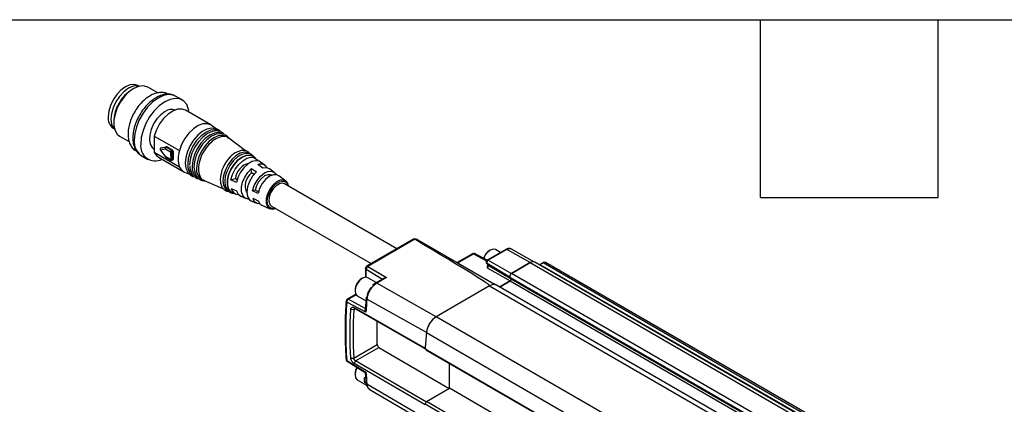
# Model space of a CAD drawing. Header units: millimetres. Extents: x 16 to 683, y 16 to 524.
# Tile 10 of 17: x 260 to 366, y 483 to 524. Entities that reach past the tile are written whole.
import ezdxf

# ---------------------------------------------------------------- set-up
doc = ezdxf.new("R2010")
doc.units = ezdxf.units.MM
doc.header["$LTSCALE"] = 2.5
doc.layers.add('TEXT', color=140, linetype='Continuous', lineweight=25)

msp = doc.modelspace()

# ---------------------------------------------------------------- linework, layer by layer
for p, q in [((272.529, 516.498), (272.349, 516.394)), ((272.992, 516.791), (272.955, 516.813)), ((275.114, 516.029), (274.042, 516.648)), ((277.722, 515.273), (277.015, 515.681)), ((280.787, 512.609), (278.077, 514.173)), ((270.33, 512.266), (270.368, 512.245)), ((270.39, 513), (270.39, 512.793)), ((281.529, 512.062), (280.883, 512.546)), ((271.016, 511.407), (272.04, 510.816)), ((274.714, 511.407), (277.423, 509.843)), ((274.714, 511.407), (274.737, 509.654)), ((282.719, 511.172), (282.555, 511.294)), ((284.527, 509.82), (282.718, 511.172)), ((274.698, 510.033), (274.732, 510.014)), ((275.383, 509.943), (275.925, 510.053)), ((275.496, 510.156), (275.408, 510.103)), ((275.408, 510.103), (275.421, 510.108)), ((275.962, 510.218), (275.421, 510.108)), ((275.421, 510.108), (275.509, 510.161)), ((275.496, 510.156), (275.509, 510.161)), ((275.509, 510.161), (276.051, 510.27)), ((275.925, 510.053), (276.486, 509.728)), ((276.051, 510.27), (275.962, 510.218)), ((276.012, 510.207), (276.1, 510.259)), ((276.573, 509.882), (276.012, 510.207)), ((276.1, 510.259), (276.662, 509.935)), ((273.341, 509.316), (274.048, 508.908)), ((277.446, 508.09), (274.737, 509.654)), ((275.178, 509.15), (277.887, 507.586)), ((275.371, 509.921), (275.924, 509.18)), ((275.936, 509.203), (275.383, 509.943)), ((276.498, 508.878), (275.936, 509.203)), ((275.962, 509.147), (276.523, 508.823)), ((276.486, 509.728), (276.498, 508.878)), ((276.662, 509.935), (276.573, 509.882)), ((276.663, 509.73), (276.752, 509.782)), ((276.674, 508.88), (276.663, 509.73)), ((276.763, 508.932), (276.674, 508.88)), ((276.752, 509.782), (276.763, 508.932)), ((285.632, 508.991), (285.337, 509.212)), ((276.65, 508.823), (276.738, 508.876)), ((285.145, 507.928), (285.676, 507.561)), ((285.151, 507.464), (285.145, 507.928)), ((286.383, 507.981), (285.852, 508.349)), ((286.612, 508.258), (286.12, 508.626)), ((287.598, 507.52), (287.103, 507.89)), ((277.99, 507.534), (278.516, 507.309)), ((282.957, 506.708), (283.433, 506.844)), ((283.433, 506.844), (283.616, 506.739)), ((285.426, 507.305), (285.151, 507.464)), ((287.336, 507.212), (287.333, 507.213)), ((288.846, 506.586), (288.086, 507.155)), ((279.91, 506.712), (280.098, 506.632)), ((280.097, 506.632), (282.159, 505.748)), ((281.809, 506.733), (281.824, 506.512)), ((283.534, 506.418), (282.957, 506.708)), ((282.969, 505.788), (283.546, 505.528)), ((300.753, 499.322), (288.682, 506.291)), ((283.105, 505.344), (283.443, 505.2)), ((284.004, 504.959), (284.568, 504.718)), ((285.555, 505.62), (285.279, 505.541)), ((285.856, 505.251), (285.279, 505.541)), ((285.289, 504.743), (285.866, 504.483)), ((285.896, 505.423), (285.555, 505.62)), ((285.132, 504.476), (285.7, 504.233)), ((286.261, 503.993), (287.133, 503.619)), ((287.307, 503.909), (298.003, 497.734)), ((302.542, 500.354), (297.516, 497.453)), ((302.666, 500.341), (297.64, 497.442)), ((302.985, 500.299), (311.232, 495.537)), ((308.84, 498.804), (307.206, 497.861)), ((307.278, 497.82), (308.964, 498.793)), ((308.964, 498.793), (310.373, 498.048)), ((310.424, 498.1), (309.082, 498.809)), ((309.082, 498.809), (309.085, 498.808)), ((312.424, 499.261), (310.425, 498.107)), ((312.547, 499.25), (310.549, 498.096)), ((310.754, 499.187), (310.675, 499.141)), ((311.854, 498.932), (311.317, 499.242)), ((315.023, 497.845), (312.547, 499.25)), ((315.52, 497.896), (313.029, 499.299)), ((297.64, 497.442), (299.619, 496.237)), ((310.35, 497.819), (310.482, 497.62)), ((312.871, 496.299), (310.414, 497.752)), ((310.414, 497.752), (310.534, 497.572)), ((310.422, 497.288), (312.899, 495.883)), ((310.534, 497.572), (312.991, 496.119)), ((310.549, 498.096), (313.026, 496.692)), ((313.026, 496.692), (315.023, 497.845)), ((315.023, 497.845), (313.026, 496.692)), ((315.023, 497.845), (668.577, 293.743)), ((669.077, 293.792), (315.523, 497.894)), ((316.084, 497.641), (316.438, 497.845)), ((316.084, 497.641), (344.368, 481.313)), ((316.438, 497.845), (344.722, 481.517)), ((344.972, 481.541), (316.688, 497.87)), ((297.391, 497.237), (297.391, 496.301)), ((297.393, 496.284), (297.391, 496.301)), ((297.458, 497.138), (299.201, 496.079)), ((297.458, 496.282), (297.458, 497.138)), ((298.541, 495.698), (297.617, 496.232)), ((299.619, 496.237), (298.589, 495.643)), ((312.871, 496.299), (666.425, 292.197)), ((312.991, 496.119), (312.871, 496.299)), ((312.991, 496.119), (312.871, 496.299)), ((666.579, 292.59), (313.026, 496.692)), ((297.054, 496.176), (296.974, 496.13)), ((298.465, 495.654), (298.146, 495.402)), ((299.376, 496.18), (298.465, 495.654)), ((304.96, 492.036), (298.589, 495.643)), ((310.692, 495.345), (304.96, 492.036)), ((310.692, 495.345), (664.246, 291.243)), ((311.442, 495.419), (311.191, 495.564)), ((664.996, 291.317), (311.442, 495.419)), ((311.768, 495.231), (312.899, 495.883)), ((312.899, 495.883), (311.768, 495.231)), ((312.899, 495.883), (666.452, 291.781)), ((312.991, 496.119), (666.545, 292.017)), ((296.319, 494.444), (295.419, 493.924)), ((295.538, 493.915), (296.369, 494.395)), ((296.259, 494.89), (296.259, 494.799)), ((296.334, 494.451), (296.319, 494.444)), ((296.492, 494.283), (297.438, 493.737)), ((297.424, 492.524), (295.368, 493.622)), ((297.423, 492.909), (295.538, 493.915)), ((297.463, 494.047), (297.363, 492.778)), ((303.907, 490.341), (297.536, 493.945)), ((296.113, 492.775), (295.795, 492.806)), ((296.314, 492.891), (296.113, 492.775)), ((296.172, 493.027), (303.776, 488.67)), ((296.313, 492.892), (296.172, 493.027)), ((296.313, 492.892), (303.917, 488.535)), ((658.517, 287.936), (304.964, 492.038)), ((298.636, 489.067), (298.636, 491.561)), ((303.91, 490.343), (657.464, 286.241)), ((296.113, 487.61), (298.636, 489.067)), ((296.313, 487.319), (298.812, 488.761)), ((298.812, 488.761), (306.362, 484.373)), ((303.776, 488.67), (303.779, 488.666)), ((303.776, 488.608), (657.329, 284.506)), ((303.917, 488.473), (303.776, 488.608)), ((303.917, 488.473), (657.47, 284.371)), ((295.368, 487.373), (297.424, 486.109)), ((295.413, 487.277), (295.416, 487.276)), ((295.416, 487.276), (297.361, 486.081)), ((295.795, 487.621), (296.113, 487.61)), ((296.313, 487.319), (296.172, 487.021)), ((303.776, 482.603), (296.172, 487.021)), ((303.917, 482.901), (296.313, 487.319)), ((306.379, 484.383), (306.379, 487.052)), ((296.259, 485.908), (296.259, 485.817)), ((297.362, 486.082), (297.463, 484.916)), ((296.492, 485.302), (297.502, 484.718)), ((297.278, 485.553), (297.415, 485.474)), ((297.278, 484.991), (297.448, 485.09)), ((297.471, 484.88), (297.278, 484.991)), ((303.907, 481.082), (297.536, 484.818)), ((297.792, 484.292), (304.249, 480.507)), ((303.917, 482.962), (306.379, 484.383)), ((659.932, 280.281), (306.379, 484.383)), ((303.776, 482.664), (303.917, 482.962)), ((657.329, 278.562), (303.776, 482.664)), ((657.47, 278.86), (303.917, 482.962))]:
    msp.add_line(p, q)
at = {"flags": 128}
for points in [[(272.955, 516.813), (272.57, 516.932), (272.123, 516.887), (271.642, 516.683), (271.162, 516.333), (270.714, 515.86), (270.33, 515.298), (270.035, 514.683), (269.849, 514.059), (269.786, 513.468)], [(273.165, 516.753), (272.926, 516.798), (272.462, 516.743), (271.967, 516.523), (271.474, 516.155), (271.017, 515.663), (270.626, 515.08), (270.328, 514.446), (270.145, 513.805), (270.087, 513.2), (270.159, 512.673), (270.357, 512.258), (270.486, 512.114)], [(274.042, 516.648), (273.948, 516.696), (273.523, 516.789), (273.041, 516.722), (272.529, 516.498), (272.017, 516.131), (271.535, 515.641), (271.11, 515.058), (270.768, 514.415), (270.529, 513.749), (270.405, 513.099), (270.405, 512.504), (270.529, 511.997), (270.768, 511.608), (271.016, 511.407)], [(277.015, 515.681), (276.767, 515.79), (276.27, 515.852), (275.718, 515.746), (275.139, 515.476), (274.562, 515.058), (274.015, 514.511), (273.527, 513.863), (273.122, 513.147), (272.82, 512.398), (272.636, 511.655), (272.58, 510.953)], [(278.464, 513.95), (278.41, 514.259), (278.209, 514.774), (277.892, 515.155), (277.475, 515.382), (276.977, 515.444), (276.425, 515.337), (275.846, 515.068), (275.269, 514.65), (274.722, 514.103), (274.234, 513.455), (273.829, 512.739), (273.527, 511.99), (273.343, 511.247), (273.287, 510.545)], [(278.077, 514.173), (277.703, 514.299), (277.236, 514.274), (276.731, 514.087), (276.22, 513.747), (275.734, 513.277), (275.304, 512.706), (274.956, 512.069), (274.714, 511.407)], [(275.885, 514.03), (275.432, 513.696), (275.012, 513.244), (274.658, 512.705), (274.394, 512.122), (274.241, 511.536), (274.21, 510.991), (274.303, 510.527), (274.513, 510.18), (274.698, 510.033)], [(280.883, 512.546), (280.812, 512.594), (280.413, 512.735), (279.946, 512.71), (279.441, 512.523), (278.929, 512.183), (278.443, 511.713), (278.013, 511.142), (277.666, 510.505), (277.423, 509.843)], [(281.339, 512.172), (281.275, 512.197), (280.851, 512.253), (280.376, 512.148), (279.88, 511.889), (279.393, 511.492), (278.947, 510.982), (278.569, 510.391), (278.283, 509.757), (278.107, 509.118), (278.052, 508.516)], [(281.759, 511.89), (281.646, 511.963), (281.236, 512.078), (280.76, 512.021), (280.252, 511.797), (279.747, 511.419), (279.277, 510.914), (278.876, 510.316), (278.571, 509.666), (278.383, 509.008), (278.324, 508.388)], [(281.729, 511.878), (281.407, 511.952), (280.936, 511.895), (280.433, 511.672), (279.931, 511.298), (279.466, 510.797), (279.069, 510.205), (278.767, 509.561), (278.58, 508.909), (278.521, 508.294)], [(282.157, 511.592), (282.047, 511.663), (281.645, 511.776), (281.18, 511.721), (280.683, 511.5), (280.188, 511.131), (279.728, 510.636), (279.336, 510.051), (279.038, 509.415), (278.853, 508.772), (278.795, 508.164)], [(282.119, 511.583), (281.815, 511.651), (281.354, 511.596), (280.861, 511.378), (280.371, 511.011), (279.915, 510.521), (279.527, 509.942), (279.231, 509.311), (279.048, 508.674), (278.991, 508.072)], [(282.555, 511.294), (282.447, 511.363), (282.054, 511.474), (281.599, 511.42), (281.113, 511.204), (280.629, 510.843), (280.18, 510.359), (279.796, 509.787), (279.504, 509.165), (279.323, 508.535), (279.267, 507.941)], [(274.737, 509.654), (274.993, 509.288), (275.178, 509.15)], [(275.371, 509.921), (275.371, 509.922), (275.371, 509.926), (275.375, 509.934), (275.383, 509.943)], [(275.924, 509.18), (275.924, 509.181), (275.924, 509.186), (275.928, 509.193), (275.936, 509.203)], [(284.944, 509.507), (284.783, 509.6), (284.394, 509.664), (283.951, 509.558), (283.488, 509.291), (283.044, 508.885), (282.655, 508.371), (282.352, 507.793), (282.16, 507.196), (282.095, 506.63), (282.16, 506.139), (282.352, 505.764), (282.652, 505.537)], [(284.805, 509.524), (284.56, 509.543), (284.121, 509.438), (283.663, 509.174), (283.224, 508.772), (282.839, 508.264), (282.539, 507.691), (282.349, 507.101), (282.284, 506.54), (282.349, 506.054), (282.539, 505.683), (282.585, 505.631)], [(283.147, 505.326), (282.947, 505.434), (282.704, 505.731), (282.577, 506.157), (282.577, 506.678), (282.704, 507.251), (282.947, 507.829), (283.288, 508.367), (283.698, 508.819), (284.144, 509.151), (284.59, 509.335), (285, 509.355), (285.341, 509.211), (285.374, 509.184)], [(285.337, 509.212), (285, 509.354), (284.59, 509.333), (284.144, 509.15), (283.698, 508.819), (283.289, 508.366), (282.948, 507.829), (282.705, 507.251), (282.578, 506.678), (282.578, 506.158), (282.705, 505.732), (282.948, 505.435), (283.105, 505.344)], [(282.957, 506.708), (283.129, 507.287), (283.413, 507.854), (283.785, 508.361), (284.214, 508.765), (284.664, 509.032), (285.096, 509.14), (285.476, 509.081), (285.77, 508.858), (285.844, 508.752)], [(277.446, 508.09), (277.702, 507.724), (277.99, 507.534)], [(278.052, 508.516), (278.121, 507.988), (278.156, 507.877)], [(278.991, 508.072), (279.063, 507.547), (279.135, 507.35)], [(286.12, 508.626), (285.969, 508.712), (285.603, 508.77), (285.184, 508.665), (284.749, 508.407), (284.335, 508.016), (283.975, 507.526), (283.7, 506.978), (283.534, 506.418)], [(284.886, 504.658), (284.792, 504.662), (284.46, 504.776), (284.219, 505.041), (284.09, 505.433), (284.083, 505.92), (284.2, 506.459), (284.431, 507.004), (284.755, 507.508), (285.145, 507.928)], [(287.103, 507.89), (286.803, 508.016), (286.383, 507.981)], [(285.676, 507.561), (285.261, 507.099), (284.931, 506.543), (284.721, 505.953), (284.653, 505.392), (284.734, 504.919), (284.957, 504.587), (285.132, 504.476)], [(285.279, 505.541), (285.454, 506.106), (285.749, 506.65), (286.132, 507.117), (286.563, 507.456), (286.996, 507.631), (287.386, 507.624), (287.69, 507.436), (287.804, 507.272)], [(287.333, 507.213), (287.216, 507.263), (286.909, 507.268), (286.567, 507.13), (286.227, 506.863), (285.925, 506.495), (285.693, 506.065), (285.555, 505.62)], [(288.086, 507.155), (287.882, 507.255), (287.508, 507.261), (287.091, 507.093), (286.676, 506.767), (286.307, 506.318), (286.024, 505.794), (285.856, 505.251)], [(289.132, 506.031), (289.083, 506.243), (288.896, 506.543), (288.605, 506.691), (288.241, 506.671), (287.843, 506.485), (287.455, 506.152), (287.118, 505.709), (286.869, 505.205), (286.735, 504.693), (286.731, 504.229), (286.857, 503.863), (287.099, 503.636), (287.431, 503.571), (287.757, 503.649)], [(286.851, 504.42), (286.914, 504.909), (287.107, 505.421), (287.408, 505.895), (287.779, 506.272), (288.176, 506.508), (288.551, 506.575), (288.859, 506.463), (289.063, 506.187), (289.107, 506.045)], [(288.682, 506.291), (288.494, 506.351), (288.159, 506.301), (287.801, 506.089), (287.47, 505.743), (287.21, 505.31), (287.055, 504.849), (287.028, 504.421), (287.131, 504.086), (287.307, 503.909)], [(283.546, 505.528), (283.724, 505.173), (284.004, 504.959)], [(285.866, 504.483), (286.046, 504.147), (286.261, 503.993)], [(287.732, 503.663), (287.437, 503.625), (287.129, 503.737), (286.926, 504.013), (286.851, 504.42)], [(311.317, 499.242), (311.059, 499.293), (310.754, 499.187), (310.45, 498.941), (310.192, 498.593), (310.053, 498.296)], [(310.534, 497.572), (310.503, 497.595), (310.482, 497.62)], [(316.084, 497.641), (316.035, 497.608), (316.028, 497.603)], [(297.617, 496.232), (297.377, 496.284), (297.075, 496.188)], [(297.075, 496.188), (296.769, 495.95), (296.506, 495.608), (296.327, 495.211), (296.259, 494.822), (296.312, 494.5), (296.477, 494.292), (296.492, 494.283)], [(296.498, 486.612), (296.492, 486.601), (296.319, 486.203), (296.259, 485.817), (296.319, 485.5), (296.492, 485.302), (296.492, 485.302)]]:
    msp.add_lwpolyline(points, dxfattribs=at)
for centre, radius, start, end in [((274.591, 512.837), 4.204, 122.22433, 177.78104), ((276.595, 513.027), 1.228, 72.0315, 125.2975), ((271.03, 513.307), 1.254, 172.62455, 236.06327), ((274.351, 510.781), 1.78, 174.4431, 235.40401), ((274.836, 510.315), 1.567, 171.53615, 297.67321), ((275.472, 509.996), 0.125, 120.73823, 180), ((275.472, 509.996), 0.125, 180, 216.71919), ((275.499, 510.004), 0.131, 126.75062, 207.53093), ((276.04, 510.113), 0.131, 126.75062, 207.53093), ((276.117, 510.046), 0.192, 123.09892, 177.89638), ((275.972, 510.146), 0.0725, 56.81196, 97.6699), ((276.06, 510.198), 0.0725, 56.81196, 97.6699), ((276.024, 509.255), 0.125, 216.71919, 240.00269), ((275.997, 509.197), 0.0619, 175.19937, 234.64774), ((276.678, 509.721), 0.192, 123.09892, 177.89638), ((276.573, 509.897), 0.19, 242.71958, 298.27192), ((276.469, 509.718), 0.195, 3.49542, 57.50348), ((276.557, 509.771), 0.195, 3.49542, 57.50348), ((276.702, 508.925), 0.0615, 306.51996, 6.5321), ((279.912, 508.999), 2.628, 161.26676, 200.23728), ((285.428, 506.593), 3.622, 134.62661, 177.79155), ((276.559, 508.873), 0.0619, 175.19937, 234.64774), ((276.584, 509.047), 0.19, 242.71958, 298.27192), ((276.586, 508.931), 0.125, 240.00269, 300.73823), ((276.613, 508.873), 0.0615, 306.51996, 6.5321), ((279.586, 508.231), 1.272, 172.92259, 242.35672), ((280.031, 508.011), 1.245, 172.92259, 242.35672), ((280.475, 507.791), 1.218, 172.92259, 242.35672), ((285.358, 506.627), 1.937, 103.96378, 173.5534), ((286.147, 507.633), 0.774, 29.35146, 112.4444), ((286.233, 506.085), 1.753, 128.11393, 205.8744), ((283.767, 505.95), 0.814, 191.49724, 269.21474), ((285.98, 504.882), 0.705, 191.41293, 273.09383), ((302.75, 499.758), 0.59, 66.5421, 98.23503), ((308.965, 498.588), 0.25, 62.13942, 119.99731), ((308.892, 498.691), 0.125, 54.88667, 114.47433), ((309.037, 498.698), 0.12, 67.78908, 127.61016), ((311.532, 497.815), 1.579, 122.8999, 161.85246), ((312.475, 499.148), 0.125, 54.88667, 114.47433), ((312.831, 498.852), 0.489, 66.21109, 125.57229), ((297.641, 497.237), 0.25, 119.939, 180), ((297.803, 497.129), 0.345, 147.95872, 178.43414), ((297.817, 497.137), 0.352, 120.15438, 150.21974), ((310.306, 497.498), 0.24, 299.01799, 18.00011), ((315.316, 497.436), 0.503, 65.69288, 125.61758), ((315.317, 497.435), 0.504, 66.21109, 125.57229), ((316.584, 497.64), 0.251, 65.69288, 125.61758), ((313.187, 496.402), 0.332, 119.01799, 198.00011), ((313.187, 496.402), 0.332, 119.01814, 198.00012), ((297.767, 494.846), 1.509, 121.67343, 178.33195), ((311.131, 494.741), 0.746, 65.30813, 126.00233), ((311.131, 494.742), 0.745, 65.26199, 126.04847), ((312.802, 496.057), 0.199, 299.01799, 18.00011), ((312.802, 496.057), 0.199, 299.01799, 18.00011), ((342.375, 490.497), 47.111, 176.1973, 183.8027), ((295.544, 493.708), 0.25, 119.99139, 180), ((295.739, 493.6), 0.372, 149.15561, 176.66289), ((295.719, 493.625), 0.342, 122.02663, 151.10733), ((351.307, 488.981), 53.999, 174.72521, 176.23769), ((342.975, 490.193), 46.933, 176.84597, 183.15403), ((306.231, 490.075), 2.336, 122.8418, 173.39588), ((357.523, 485.322), 53.847, 174.64964, 176.50193), ((357.574, 485.316), 53.902, 174.65031, 176.43277), ((299.02, 489.085), 0.384, 182.61517, 237.26936), ((295.544, 487.49), 0.25, 180, 238.43265), ((295.478, 487.367), 0.111, 176.82514, 233.94901), ((297.784, 485.839), 1.527, 149.00055, 177.40513), ((337.928, 488.981), 40.606, 184.05554, 185.88458), ((298.288, 485.272), 1.048, 164.46972, 195.53018)]:
    msp.add_arc(centre, radius, start, end)
msp.add_ellipse((189.125, 564.299), major_axis=(121.571, -68.951), ratio=0.0075565, start_param=6.2787444, end_param=6.6529922)
for points, knots in [([(276.24, 515.88), (276.135, 515.934), (275.887, 516.064), (275.429, 516.099), (274.91, 516.018), (274.371, 515.794), (273.832, 515.438), (273.318, 514.96), (272.857, 514.387), (272.468, 513.747), (272.17, 513.067), (271.978, 512.388), (271.919, 511.907), (271.912, 511.543), (271.932, 511.175), (272.04, 510.696), (272.287, 510.241), (272.551, 509.94), (272.755, 509.845), (272.817, 509.816)], [0, 0, 0, 0, 0.0456553, 0.1081123, 0.1719138, 0.2389175, 0.3084591, 0.3787463, 0.4488384, 0.5187677, 0.5887809, 0.6591051, 0.726223, 0.740094, 0.7782006, 0.8501191, 0.9129265, 0.9732664, 1, 1, 1, 1]), ([(274.928, 515.524), (274.827, 515.462), (274.538, 515.283), (274.081, 514.893), (273.587, 514.337), (273.16, 513.702), (272.817, 513.019), (272.571, 512.312), (272.436, 511.61), (272.421, 510.937), (272.531, 510.341), (272.76, 509.855), (273.033, 509.507), (273.263, 509.381), (273.352, 509.332)], [0, 0, 0, 0, 0.0493184, 0.1412396, 0.2328832, 0.3242571, 0.4156036, 0.5072154, 0.5994125, 0.6925568, 0.7867099, 0.8698148, 0.9494208, 1, 1, 1, 1]), ([(276.986, 515.684), (276.963, 515.701), (276.807, 515.817), (276.441, 515.895), (275.929, 515.904), (275.415, 515.776), (275.083, 515.605), (274.928, 515.524)], [0, 0, 0, 0, 0.0418655, 0.2853239, 0.5277239, 0.7789603, 1, 1, 1, 1]), ([(281.933, 511.771), (281.857, 511.87), (281.736, 512.03), (281.556, 512.102), (281.488, 512.129)], [0, 0, 0, 0, 0.6227053, 1, 1, 1, 1]), ([(282.701, 511.149), (282.679, 511.177), (282.527, 511.367), (282.034, 511.39), (281.321, 511.16), (280.587, 510.565), (279.97, 509.732), (279.557, 508.781), (279.409, 507.848), (279.566, 507.116), (279.833, 506.7), (280.073, 506.664), (280.109, 506.658)], [0, 0, 0, 0, 0.020784, 0.1405818, 0.2603796, 0.3801774, 0.4999753, 0.6197731, 0.7395709, 0.8593687, 0.9791665, 1, 1, 1, 1]), ([(282.235, 511.575), (282.167, 511.658), (282.069, 511.777), (281.926, 511.823), (281.883, 511.837)], [0, 0, 0, 0, 0.6996166, 1, 1, 1, 1]), ([(282.732, 511.163), (282.722, 511.185), (282.642, 511.344), (282.475, 511.485), (282.301, 511.539), (282.267, 511.549)], [0, 0, 0, 0, 0.1112878, 0.8257241, 1, 1, 1, 1]), ([(285.045, 509.469), (285.006, 509.523), (284.887, 509.688), (284.58, 509.836), (284.176, 509.881), (283.743, 509.784), (283.306, 509.543), (283.002, 509.322), (282.87, 509.164), (282.866, 509.16)], [0, 0, 0, 0, 0.0866146, 0.2664157, 0.4407352, 0.6178108, 0.8036965, 0.9944591, 1, 1, 1, 1]), ([(285.525, 509.072), (285.524, 509.072), (285.477, 509.197), (285.271, 509.361), (285.045, 509.517), (284.901, 509.524), (284.891, 509.524)], [0, 0, 0, 0, 0.0016268, 0.4694566, 0.9665659, 1, 1, 1, 1]), ([(278.177, 507.87), (278.197, 507.799), (278.258, 507.582), (278.487, 507.307), (278.78, 507.086), (279.006, 507.051), (279.084, 507.039)], [0, 0, 0, 0, 0.1549143, 0.4758809, 0.8176096, 1, 1, 1, 1]), ([(278.535, 508.192), (278.543, 508.044), (278.555, 507.813), (278.646, 507.636), (278.679, 507.573)], [0, 0, 0, 0, 0.6431933, 1, 1, 1, 1]), ([(278.679, 507.573), (278.712, 507.485), (278.797, 507.261), (279.065, 507.011), (279.336, 506.848), (279.515, 506.838), (279.549, 506.836)], [0, 0, 0, 0, 0.2188546, 0.5584141, 0.9183683, 1, 1, 1, 1]), ([(279.158, 507.328), (279.206, 507.223), (279.319, 506.976), (279.637, 506.737), (279.927, 506.612), (280.097, 506.621), (280.12, 506.622)], [0, 0, 0, 0, 0.25958239, 0.61111166, 0.94627719, 1, 1, 1, 1]), ([(281.826, 506.516), (281.857, 506.36), (281.915, 506.061), (282.155, 505.72), (282.437, 505.507), (282.655, 505.479), (282.735, 505.469)], [0, 0, 0, 0, 0.2906474, 0.5547429, 0.8370865, 1, 1, 1, 1]), ([(282.641, 505.558), (282.666, 505.526), (282.775, 505.389), (283.002, 505.28), (283.206, 505.274), (283.274, 505.272)], [0, 0, 0, 0, 0.1680022, 0.7232335, 1, 1, 1, 1]), ([(302.666, 500.341), (302.655, 500.347), (302.631, 500.359), (302.583, 500.368), (302.551, 500.356), (302.531, 500.348)], [0, 0, 0, 0, 0.2263176, 0.5110059, 1, 1, 1, 1]), ([(302.973, 500.305), (302.906, 500.329), (302.777, 500.376), (302.636, 500.367), (302.568, 500.362)], [0, 0, 0, 0, 0.5156104, 1, 1, 1, 1]), ([(313.027, 499.296), (313.023, 499.3), (312.961, 499.354), (312.791, 499.373), (312.591, 499.347), (312.472, 499.286), (312.424, 499.261)], [0, 0, 0, 0, 0.029679, 0.3965965, 0.7550337, 1, 1, 1, 1]), ([(297.516, 497.453), (297.534, 497.46), (297.57, 497.473), (297.616, 497.452), (297.64, 497.442)], [0, 0, 0, 0, 0.4959878, 1, 1, 1, 1]), ([(310.451, 498.118), (310.45, 498.118), (310.428, 498.11), (310.393, 498.079), (310.353, 498.027), (310.331, 497.964), (310.326, 497.902), (310.337, 497.846), (310.353, 497.816), (310.361, 497.803)], [0, 0, 0, 0, 0.01361192, 0.18696118, 0.36494817, 0.5408585, 0.70821006, 0.8621407, 1, 1, 1, 1]), ([(310.414, 497.752), (310.401, 497.761), (310.378, 497.776), (310.364, 497.799), (310.358, 497.808)], [0, 0, 0, 0, 0.57267213, 1, 1, 1, 1]), ([(310.549, 498.096), (310.522, 498.081), (310.496, 498.057), (310.449, 497.999), (310.429, 497.965), (310.402, 497.896), (310.395, 497.861), (310.394, 497.799), (310.401, 497.771), (310.414, 497.752)], [0, 0, 0, 0, 0.25, 0.25, 0.5, 0.5, 0.75, 0.75, 1, 1, 1, 1]), ([(310.441, 497.458), (310.433, 497.444), (310.402, 497.39), (310.416, 497.332), (310.422, 497.289), (310.422, 497.288)], [0, 0, 0, 0, 0.24298971, 0.99252245, 1, 1, 1, 1]), ([(310.477, 497.63), (310.477, 497.63), (310.475, 497.634), (310.479, 497.62), (310.478, 497.586), (310.466, 497.533), (310.451, 497.488), (310.437, 497.464), (310.435, 497.461)], [0, 0, 0, 0, 0.0285937, 0.2494047, 0.4702856, 0.7007554, 0.9553022, 1, 1, 1, 1]), ([(310.452, 498.114), (310.462, 498.117), (310.488, 498.125), (310.525, 498.108), (310.549, 498.096)], [0, 0, 0, 0, 0.3654682, 1, 1, 1, 1]), ([(297.458, 497.138), (297.439, 497.153), (297.4, 497.182), (297.394, 497.219), (297.392, 497.237)], [0, 0, 0, 0, 0.5111136, 1, 1, 1, 1]), ([(299.619, 496.237), (299.569, 496.235), (299.482, 496.23), (299.409, 496.194), (299.377, 496.178)], [0, 0, 0, 0, 0.5704648, 1, 1, 1, 1]), ([(298.036, 495.225), (298.021, 495.208), (297.989, 495.175), (297.944, 495.123), (297.899, 495.068), (297.857, 495.01), (297.817, 494.951), (297.778, 494.89), (297.742, 494.828), (297.709, 494.764), (297.667, 494.679), (297.623, 494.573), (297.581, 494.448), (297.552, 494.331), (297.534, 494.223), (297.531, 494.156), (297.529, 494.123)], [0, 0, 0, 0, 0.0556027, 0.1112543, 0.1669331, 0.2226183, 0.2782875, 0.3339189, 0.3894922, 0.4449855, 0.5003771, 0.61011, 0.7150671, 0.8151037, 0.910122, 1, 1, 1, 1]), ([(298.589, 495.643), (298.568, 495.63), (298.526, 495.605), (298.463, 495.562), (298.401, 495.516), (298.34, 495.465), (298.28, 495.412), (298.222, 495.356), (298.166, 495.298), (298.112, 495.238), (298.061, 495.176), (298.012, 495.113), (297.966, 495.05), (297.923, 494.987), (297.861, 494.891), (297.786, 494.759), (297.705, 494.589), (297.639, 494.419), (297.589, 494.254), (297.553, 494.095), (297.542, 493.995), (297.536, 493.945)], [0, 0, 0, 0, 0.0407559, 0.0814754, 0.122058, 0.1624038, 0.2024147, 0.2419955, 0.2810551, 0.3195072, 0.3572718, 0.3942748, 0.4304493, 0.4657359, 0.500082, 0.5871808, 0.673583, 0.7586246, 0.8417035, 0.9223019, 1, 1, 1, 1]), ([(298.589, 495.643), (298.565, 495.653), (298.519, 495.674), (298.483, 495.661), (298.465, 495.654)], [0, 0, 0, 0, 0.5027765, 1, 1, 1, 1]), ([(297.465, 494.046), (297.468, 494.06), (297.473, 494.09), (297.51, 494.112), (297.529, 494.123)], [0, 0, 0, 0, 0.4533268, 1, 1, 1, 1]), ([(295.294, 493.724), (295.271, 493.308), (295.202, 492.101), (295.176, 490.189), (295.225, 488.535), (295.283, 487.655), (295.294, 487.473)], [0, 0, 0, 0, 0.1934646, 0.561065, 0.909371, 1, 1, 1, 1]), ([(295.419, 493.924), (295.436, 493.93), (295.47, 493.944), (295.515, 493.925), (295.538, 493.915)], [0, 0, 0, 0, 0.48757968, 1, 1, 1, 1]), ([(295.795, 492.806), (295.796, 492.82), (295.798, 492.846), (295.805, 492.884), (295.816, 492.919), (295.834, 492.963), (295.865, 493.009), (295.914, 493.049), (295.972, 493.071), (296.036, 493.074), (296.103, 493.061), (296.149, 493.038), (296.172, 493.027)], [0, 0, 0, 0, 0.0622527, 0.12397604, 0.18575856, 0.24818711, 0.37579737, 0.50266065, 0.6289345, 0.75580902, 0.87796846, 1, 1, 1, 1]), ([(297.536, 493.945), (297.517, 493.959), (297.478, 493.988), (297.457, 494.026), (297.464, 494.044), (297.465, 494.046)], [0, 0, 0, 0, 0.4606695, 0.921339, 1, 1, 1, 1]), ([(296.113, 492.775), (296.114, 492.785), (296.117, 492.805), (296.125, 492.83), (296.134, 492.85), (296.144, 492.866), (296.155, 492.878), (296.164, 492.888), (296.173, 492.894), (296.192, 492.906), (296.223, 492.916), (296.268, 492.913), (296.299, 492.899), (296.313, 492.892)], [0, 0, 0, 0, 0.0917005, 0.175186, 0.2504532, 0.3174994, 0.3763222, 0.4269196, 0.4692904, 0.5034342, 0.6785048, 0.8439685, 1, 1, 1, 1]), ([(297.424, 492.524), (297.405, 492.566), (297.371, 492.644), (297.353, 492.735), (297.362, 492.773), (297.363, 492.778)], [0, 0, 0, 0, 0.510163, 0.9452263, 1, 1, 1, 1]), ([(304.96, 492.036), (304.895, 491.998), (304.831, 491.954), (304.705, 491.855), (304.643, 491.799), (304.522, 491.676), (304.464, 491.61), (304.355, 491.47), (304.302, 491.395), (304.206, 491.24), (304.162, 491.161), (304.084, 490.998), (304.048, 490.914), (303.989, 490.748), (303.965, 490.666), (303.927, 490.502), (303.914, 490.42), (303.907, 490.341)], [0, 0, 0, 0, 0.125, 0.125, 0.25, 0.25, 0.375, 0.375, 0.5, 0.5, 0.625, 0.625, 0.75, 0.75, 0.875, 0.875, 1, 1, 1, 1]), ([(295.296, 487.473), (295.299, 487.455), (295.306, 487.417), (295.346, 487.388), (295.368, 487.373)], [0, 0, 0, 0, 0.4724841, 1, 1, 1, 1]), ([(296.172, 487.021), (296.16, 487.028), (296.138, 487.042), (296.104, 487.067), (296.07, 487.095), (296.026, 487.138), (295.972, 487.198), (295.914, 487.28), (295.865, 487.367), (295.828, 487.455), (295.803, 487.542), (295.798, 487.594), (295.795, 487.621)], [0, 0, 0, 0, 0.06128415, 0.12206936, 0.18293988, 0.24447751, 0.37119866, 0.49762754, 0.62436694, 0.75210164, 0.87608948, 1, 1, 1, 1]), ([(296.313, 487.319), (296.305, 487.324), (296.287, 487.335), (296.26, 487.357), (296.233, 487.382), (296.206, 487.412), (296.181, 487.446), (296.154, 487.488), (296.126, 487.545), (296.118, 487.587), (296.113, 487.61)], [0, 0, 0, 0, 0.0927451, 0.1888544, 0.2883709, 0.3913333, 0.4977765, 0.6070063, 0.7745256, 1, 1, 1, 1]), ([(297.424, 486.109), (297.404, 486.099), (297.37, 486.081), (297.365, 486.082), (297.362, 486.083)], [0, 0, 0, 0, 0.5881141, 1, 1, 1, 1]), ([(297.463, 484.921), (297.474, 484.849), (297.496, 484.704), (297.58, 484.519), (297.694, 484.363), (297.795, 484.295), (297.846, 484.261)], [0, 0, 0, 0, 0.2456184, 0.4952075, 0.7471851, 1, 1, 1, 1]), ([(297.536, 484.818), (297.515, 484.833), (297.476, 484.861), (297.469, 484.899), (297.466, 484.917)], [0, 0, 0, 0, 0.5429811, 1, 1, 1, 1]), ([(297.536, 484.818), (297.56, 484.689), (297.607, 484.444), (297.767, 484.332), (297.844, 484.279)], [0, 0, 0, 0, 0.5255589, 1, 1, 1, 1])]:
    msp.add_open_spline(points, degree=3, knots=knots)
for points in [[(295.368, 493.622), (295.321, 493.649), (295.294, 493.684), (295.294, 493.719)], [(295.795, 487.621), (295.7, 489.292), (295.7, 491.025), (295.795, 492.806)]]:
    msp.add_open_spline(points, degree=3)
at = {"layer": 'TEXT'}
for p, q in [((15.875, 523.875), (682.625, 523.875)), ((339.725, 504.825), (339.725, 523.875)), ((358.775, 504.825), (358.775, 523.875)), ((339.725, 504.825), (358.775, 504.825))]:
    msp.add_line(p, q, dxfattribs=at)

doc.saveas('drawing.dxf')
